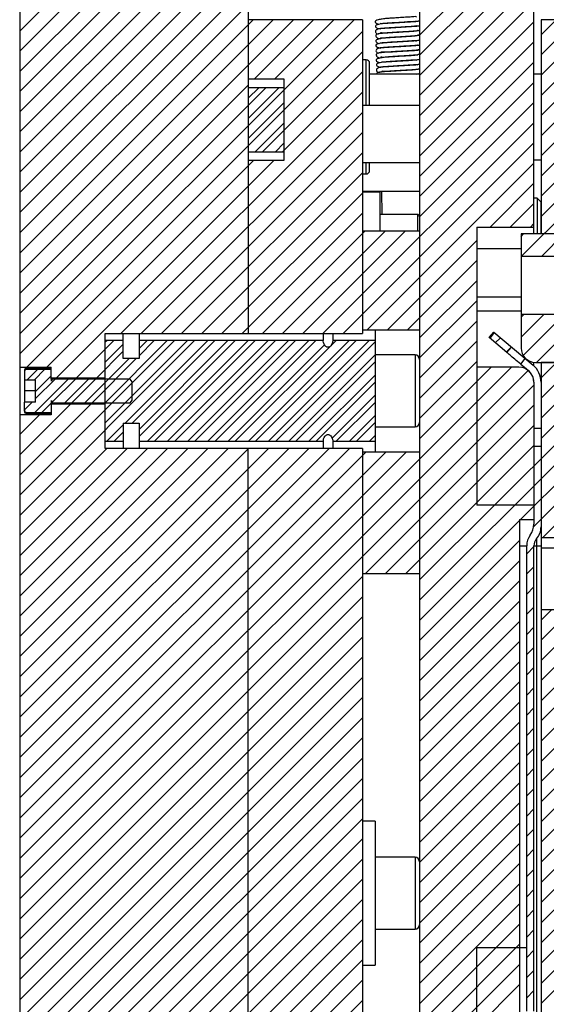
# Model space of a CAD drawing. Header units: inches. Extents: x 1694 to 2505, y -239 to -56.
# Tile 132 of 179: x 1814.97 to 1819.58, y -156.72 to -148.1. Entities that reach past the tile are written whole.
import ezdxf

# ---------------------------------------------------------------- set-up
doc = ezdxf.new("R2010")
doc.units = ezdxf.units.IN
doc.header["$LTSCALE"] = 0.5
doc.header["$MEASUREMENT"] = 0
doc.layers.add('SID-M-F', color=202, linetype='Continuous')
doc.layers.add('SID-M-S', color=105, linetype='Continuous')

msp = doc.modelspace()

# ---------------------------------------------------------------- linework, layer by layer
at = {"layer": 'SID-M-F', "linetype": 'Continuous'}
for p, q in [((1819.36754, -150.16781), (1824.78794, -144.74742)), ((1814.97466, -148.19674), (1816.97466, -146.19674)), ((1814.97466, -148.37351), (1816.97466, -146.37351)), ((1814.97466, -148.55029), (1816.97466, -146.55029)), ((1814.97466, -148.72707), (1816.97466, -146.72707)), ((1819.53765, -156.00811), (1828.78765, -146.75811)), ((1814.97466, -148.90384), (1816.97466, -146.90384)), ((1814.97466, -149.08062), (1816.97466, -147.08062)), ((1819.53765, -156.36167), (1828.78765, -147.11167)), ((1814.97466, -149.2574), (1816.97466, -147.2574)), ((1818.47466, -148.23227), (1819.35783, -147.3491)), ((1814.97466, -149.43417), (1816.97466, -147.43417)), ((1818.47466, -148.40905), (1819.47466, -147.40905)), ((1819.53765, -156.71522), (1828.78765, -147.46522)), ((1814.97466, -149.61095), (1816.97466, -147.61095)), ((1818.47466, -148.58583), (1819.47466, -147.58583)), ((1814.97466, -149.78773), (1816.97466, -147.78773)), ((1818.47466, -148.7626), (1819.47466, -147.7626)), ((1814.97466, -149.9645), (1816.97466, -147.9645)), ((1818.47466, -148.93938), (1819.47466, -147.93938)), ((1814.97466, -150.14128), (1817.01684, -148.0991)), ((1814.97466, -150.31806), (1817.19362, -148.0991)), ((1814.97466, -151.02517), (1817.90073, -148.0991)), ((1816.97466, -148.49484), (1817.3704, -148.0991)), ((1817.03017, -148.6161), (1817.54717, -148.0991)), ((1817.20695, -148.6161), (1817.72395, -148.0991)), ((1818.47466, -149.11616), (1819.47466, -148.11616)), ((1819.53765, -148.22994), (1819.66849, -148.0991)), ((1819.53765, -148.40672), (1819.84527, -148.0991)), ((1819.53765, -148.58349), (1820.02205, -148.0991)), ((1819.53765, -148.76027), (1820.19882, -148.0991)), ((1819.53765, -148.93705), (1820.3756, -148.0991)), ((1819.53765, -149.11382), (1820.55238, -148.0991)), ((1819.53765, -149.2906), (1820.72915, -148.0991)), ((1815.03659, -151.14001), (1817.97466, -148.20194)), ((1819.53765, -149.46738), (1820.78765, -148.21738)), ((1818.47466, -149.29293), (1819.47466, -148.29293)), ((1817.09924, -149.25413), (1817.97466, -148.37872)), ((1814.97466, -150.49484), (1816.97466, -148.49484)), ((1818.47466, -149.46971), (1819.47466, -148.46971)), ((1817.27602, -149.25413), (1817.97466, -148.5555)), ((1814.97466, -150.67161), (1816.97466, -148.67161)), ((1818.47466, -149.64649), (1819.47466, -148.64649)), ((1814.97466, -150.84839), (1817.12899, -148.69406)), ((1815.86095, -150.84598), (1817.97466, -148.73227)), ((1816.97466, -148.78589), (1817.06649, -148.69406)), ((1816.97466, -148.96267), (1817.24326, -148.69406)), ((1819.53765, -149.64415), (1820.48774, -148.69406)), ((1819.53765, -149.82093), (1820.66452, -148.69406)), ((1816.97466, -149.13944), (1817.28716, -148.82694)), ((1818.47466, -149.82326), (1819.47466, -148.82326)), ((1816.03772, -150.84598), (1817.97466, -148.90905)), ((1817.03674, -149.25413), (1817.28716, -149.00372)), ((1817.62871, -150.84598), (1819.47466, -149.00004)), ((1816.2145, -150.84598), (1817.97466, -149.08583)), ((1817.21352, -149.25413), (1817.28716, -149.1805)), ((1817.80549, -150.84598), (1819.47466, -149.17682)), ((1816.39128, -150.84598), (1817.97466, -149.2626)), ((1815.21337, -151.14001), (1817.02128, -149.3321)), ((1815.29596, -151.23419), (1817.19806, -149.3321)), ((1818.01534, -150.81291), (1819.47466, -149.35359)), ((1816.56805, -150.84598), (1817.97466, -149.43938)), ((1819.09093, -149.9141), (1819.47466, -149.53037)), ((1816.74483, -150.84598), (1817.97466, -149.61616)), ((1819.26771, -149.9141), (1819.47466, -149.70715)), ((1816.92161, -150.84598), (1817.97466, -149.79293)), ((1819.44448, -149.9141), (1819.47466, -149.88392)), ((1817.09838, -150.84598), (1817.99527, -149.9491)), ((1817.27516, -150.84598), (1818.17205, -149.9491)), ((1817.45194, -150.84598), (1818.34882, -149.9491)), ((1819.36265, -149.99593), (1819.38448, -149.9741)), ((1819.54432, -150.16781), (1819.73804, -149.9741)), ((1818.19212, -150.81291), (1818.97466, -150.03037)), ((1818.3689, -150.81291), (1818.97466, -150.20715)), ((1818.47466, -150.88392), (1818.97466, -150.38392)), ((1818.47466, -151.0607), (1818.97466, -150.5607)), ((1819.47332, -152.53691), (1821.48765, -150.52258)), ((1818.47466, -151.23748), (1818.97466, -150.73748)), ((1819.36265, -150.70304), (1819.38531, -150.68038)), ((1819.36265, -150.87981), (1819.56208, -150.68038)), ((1819.38067, -151.03856), (1819.73886, -150.68038)), ((1819.49692, -151.0991), (1819.91564, -150.68038)), ((1814.97466, -152.2626), (1816.32896, -150.9083)), ((1814.97466, -152.43938), (1816.50573, -150.9083)), ((1815.72183, -151.45292), (1816.26646, -150.9083)), ((1815.72387, -150.98306), (1815.79863, -150.9083)), ((1815.72387, -150.92056), (1815.73613, -150.9083)), ((1815.72387, -151.62767), (1816.44323, -150.9083)), ((1815.89639, -151.63192), (1816.62001, -150.9083)), ((1815.95889, -151.63192), (1816.68251, -150.9083)), ((1816.01914, -151.04134), (1816.15218, -150.9083)), ((1816.01914, -151.74844), (1816.85929, -150.9083)), ((1816.01914, -150.97884), (1816.08968, -150.9083)), ((1816.01914, -151.68594), (1816.79679, -150.9083)), ((1816.09197, -151.78989), (1816.97357, -150.9083)), ((1816.15447, -151.78989), (1817.03607, -150.9083)), ((1816.26875, -151.78989), (1817.15034, -150.9083)), ((1816.33125, -151.78989), (1817.21284, -150.9083)), ((1816.44553, -151.78989), (1817.32712, -150.9083)), ((1816.50803, -151.78989), (1817.38962, -150.9083)), ((1816.6223, -151.78989), (1817.5039, -150.9083)), ((1816.6848, -151.78989), (1817.5664, -150.9083)), ((1816.86158, -151.78989), (1817.74317, -150.9083)), ((1816.97586, -151.78989), (1817.85745, -150.9083)), ((1817.03836, -151.78989), (1817.91995, -150.9083)), ((1817.15263, -151.78989), (1818.03423, -150.9083)), ((1817.21513, -151.78989), (1818.08607, -150.91895)), ((1818.47466, -151.41425), (1818.97466, -150.91425)), ((1819.13731, -150.92837), (1819.18202, -150.88366)), ((1815.47273, -151.23419), (1815.72387, -150.98306)), ((1815.64951, -151.23419), (1815.88135, -151.00236)), ((1815.72387, -151.09734), (1815.88135, -150.93986)), ((1816.79908, -151.78989), (1817.64255, -150.94643)), ((1819.23343, -151.00903), (1819.27815, -150.96432)), ((1815.54506, -151.45292), (1815.93171, -151.06627)), ((1815.60756, -151.45292), (1815.99421, -151.06627)), ((1817.32941, -151.78989), (1818.08607, -151.03323)), ((1817.39191, -151.78989), (1818.08607, -151.09573)), ((1818.47466, -151.59103), (1818.97466, -151.09103)), ((1814.97466, -155.62136), (1819.42542, -151.17059)), ((1815.0402, -151.25067), (1815.13041, -151.16047)), ((1815.1027, -151.25067), (1815.19291, -151.16047)), ((1818.47466, -153.00524), (1820.3798, -151.1001)), ((1818.47466, -153.18202), (1820.55658, -151.1001)), ((1818.47466, -151.76781), (1819.10161, -151.14086)), ((1818.97466, -151.44458), (1819.27838, -151.14086)), ((1819.35688, -152.47657), (1820.73336, -151.1001)), ((1819.53765, -151.23514), (1819.6727, -151.1001)), ((1819.53765, -151.41192), (1819.84947, -151.1001)), ((1819.53765, -151.5887), (1820.02625, -151.1001)), ((1819.53765, -151.76547), (1820.20303, -151.1001)), ((1815.1067, -151.53772), (1815.39916, -151.24527)), ((1815.11363, -151.35402), (1815.25143, -151.21622)), ((1815.11363, -151.41652), (1815.28488, -151.24527)), ((1815.2578, -151.44913), (1815.46166, -151.24527)), ((1815.36828, -151.45292), (1815.57594, -151.24527)), ((1815.43078, -151.45292), (1815.63844, -151.24527)), ((1817.50619, -151.78989), (1818.08607, -151.21001)), ((1814.97466, -155.79814), (1819.47466, -151.29814)), ((1817.56869, -151.78989), (1818.08607, -151.27251)), ((1814.97466, -155.44458), (1818.97466, -151.44458)), ((1817.70849, -151.76437), (1818.08607, -151.38678)), ((1819.55414, -152.63287), (1820.78765, -151.39936)), ((1814.97466, -151.90905), (1815.41971, -151.464)), ((1814.97466, -152.08583), (1815.59648, -151.464)), ((1815.01521, -151.51494), (1815.08263, -151.44752)), ((1815.01521, -151.45244), (1815.02013, -151.44752)), ((1815.1692, -151.53772), (1815.25143, -151.4555)), ((1817.74546, -151.78989), (1818.08607, -151.44928)), ((1818.00047, -152.9491), (1819.47466, -151.47491)), ((1814.97466, -151.73227), (1815.14874, -151.55818)), ((1817.85974, -151.78989), (1818.08607, -151.56356)), ((1815.73842, -151.78989), (1815.88135, -151.64696)), ((1817.92224, -151.78989), (1818.08607, -151.62606)), ((1818.17725, -152.9491), (1819.47466, -151.65169)), ((1815.80092, -151.78989), (1815.88135, -151.70946)), ((1818.03652, -151.78989), (1818.08607, -151.74034)), ((1814.97466, -152.61616), (1815.7386, -151.85221)), ((1814.97466, -152.79293), (1815.91538, -151.85221)), ((1814.97466, -152.96971), (1816.09215, -151.85221)), ((1814.97466, -153.14649), (1816.26893, -151.85221)), ((1814.97466, -153.32326), (1816.44571, -151.85221)), ((1814.97466, -153.50004), (1816.62248, -151.85221)), ((1814.97466, -153.67682), (1816.79926, -151.85221)), ((1814.97466, -153.85359), (1816.97604, -151.85221)), ((1814.97466, -154.03037), (1817.15281, -151.85221)), ((1814.97466, -154.20715), (1817.32959, -151.85221)), ((1814.97466, -154.38392), (1817.50637, -151.85221)), ((1814.97466, -154.5607), (1817.68314, -151.85221)), ((1814.97466, -154.73748), (1817.85992, -151.85221)), ((1818.35403, -152.9491), (1819.47466, -151.82847)), ((1814.97466, -154.91425), (1818.00362, -151.88529)), ((1814.97466, -155.26781), (1818.35718, -151.88529)), ((1817.97466, -152.09103), (1818.1804, -151.88529)), ((1814.97466, -155.09103), (1817.97466, -152.09103)), ((1819.53765, -155.83134), (1823.28765, -152.08134)), ((1819.53765, -156.18489), (1823.28765, -152.43489)), ((1819.53765, -153.71002), (1820.78765, -152.46002)), ((1818.47466, -153.3588), (1819.34966, -152.4838)), ((1819.53765, -153.88679), (1820.78765, -152.63679)), ((1818.47466, -153.53557), (1819.34966, -152.66057)), ((1819.41166, -152.77534), (1819.47466, -152.71235)), ((1819.53765, -154.06357), (1820.88457, -152.71665)), ((1819.53765, -154.24035), (1821.06135, -152.71665)), ((1819.53765, -154.41712), (1821.23813, -152.71665)), ((1819.53765, -154.5939), (1821.4149, -152.71665)), ((1819.53765, -154.77068), (1821.59168, -152.71665)), ((1819.53765, -154.94745), (1821.76846, -152.71665)), ((1819.53765, -155.12423), (1821.94523, -152.71665)), ((1819.53765, -155.30101), (1822.12201, -152.71665)), ((1819.53765, -155.47778), (1822.29879, -152.71665)), ((1819.53765, -155.65456), (1822.47556, -152.71665)), ((1819.53765, -156.53844), (1823.28765, -152.78844)), ((1818.47466, -153.71235), (1819.34966, -152.83735)), ((1819.41166, -152.95212), (1819.47466, -152.88913)), ((1814.97466, -155.97491), (1817.97466, -152.97491)), ((1818.47466, -153.88913), (1819.34966, -153.01413)), ((1819.41166, -153.12889), (1819.47466, -153.0659)), ((1814.97466, -156.15169), (1817.97466, -153.15169)), ((1818.47466, -154.0659), (1819.34966, -153.1909)), ((1819.41166, -153.30567), (1819.47466, -153.24268)), ((1814.97466, -156.32847), (1817.97466, -153.32847)), ((1819.53765, -153.35646), (1819.62879, -153.26532)), ((1819.53765, -153.53324), (1819.80557, -153.26532)), ((1818.47466, -154.24268), (1819.34966, -153.36768)), ((1819.41166, -153.48245), (1819.47466, -153.41946)), ((1814.97466, -156.50524), (1817.97466, -153.50524)), ((1818.47466, -154.41946), (1819.34966, -153.54446)), ((1819.41166, -153.65923), (1819.47466, -153.59623)), ((1814.97466, -156.68202), (1817.97466, -153.68202)), ((1818.47466, -154.59623), (1819.34966, -153.72123)), ((1819.41166, -153.836), (1819.47466, -153.77301)), ((1814.97466, -156.8588), (1817.97466, -153.8588)), ((1818.47466, -154.77301), (1819.34966, -153.89801)), ((1819.41166, -154.01278), (1819.47466, -153.94979)), ((1814.97466, -157.03557), (1817.97466, -154.03557)), ((1818.47466, -154.94979), (1819.34966, -154.07479)), ((1819.41166, -154.18956), (1819.47466, -154.12656)), ((1814.97466, -157.21235), (1817.97466, -154.21235)), ((1818.47466, -155.12656), (1819.34966, -154.25156)), ((1819.41166, -154.36633), (1819.47466, -154.30334)), ((1814.97466, -157.38913), (1817.97466, -154.38913)), ((1818.47466, -155.30334), (1819.34966, -154.42834)), ((1819.41166, -154.54311), (1819.47466, -154.48012)), ((1814.97466, -157.5659), (1817.97466, -154.5659)), ((1818.47466, -155.48012), (1819.34966, -154.60512)), ((1819.41166, -154.71989), (1819.47466, -154.65689)), ((1814.97466, -157.74268), (1817.97466, -154.74268)), ((1818.47466, -155.65689), (1819.34966, -154.78189)), ((1819.41166, -154.89666), (1819.47466, -154.83367)), ((1815.81816, -157.07595), (1817.97466, -154.91946)), ((1818.47466, -155.83367), (1819.34966, -154.95867)), ((1819.41166, -155.07344), (1819.47466, -155.01045)), ((1815.99494, -157.07595), (1817.97466, -155.09623)), ((1818.47466, -156.01045), (1819.34966, -155.13545)), ((1819.41166, -155.25022), (1819.47466, -155.18722)), ((1816.17172, -157.07595), (1817.97466, -155.27301)), ((1818.47466, -156.18722), (1819.34966, -155.31222)), ((1819.41166, -155.42699), (1819.47466, -155.364)), ((1816.34849, -157.07595), (1817.97466, -155.44979)), ((1818.47466, -156.364), (1819.34966, -155.489)), ((1819.41166, -155.60377), (1819.47466, -155.54078)), ((1816.52527, -157.07595), (1817.97466, -155.62656)), ((1818.47466, -156.54078), (1819.34966, -155.66578)), ((1819.41166, -155.78055), (1819.47466, -155.71755)), ((1816.70205, -157.07595), (1817.97466, -155.80334)), ((1818.47466, -156.71755), (1819.34966, -155.84255)), ((1819.41166, -155.95732), (1819.47466, -155.89433)), ((1816.87882, -157.07595), (1817.97466, -155.98012)), ((1818.3181, -157.05088), (1819.34966, -156.01933)), ((1819.41166, -156.1341), (1819.47466, -156.07111)), ((1817.0556, -157.07595), (1817.97466, -156.15689)), ((1818.47466, -157.07111), (1819.34966, -156.19611)), ((1819.41166, -156.31088), (1819.47466, -156.24788)), ((1817.23238, -157.07595), (1817.97466, -156.33367)), ((1818.47466, -157.24788), (1819.34966, -156.37288)), ((1819.41166, -156.48765), (1819.47466, -156.42466)), ((1817.40915, -157.07595), (1817.97466, -156.51045)), ((1818.47466, -157.42466), (1819.34966, -156.54966)), ((1819.41166, -156.66443), (1819.47466, -156.60144)), ((1817.58593, -157.07595), (1817.97466, -156.68722))]:
    msp.add_line(p, q, dxfattribs=at)
at = {"layer": 'SID-M-S'}
for p, q in [((1814.97466, -142.5991), (1814.97466, -166.5991)), ((1816.97466, -142.5991), (1816.97466, -150.84598)), ((1818.47466, -147.3491), (1818.47466, -161.8491)), ((1819.47466, -149.9741), (1819.47466, -147.3491)), ((1817.97466, -148.0991), (1816.97466, -148.0991)), ((1817.97466, -148.0991), (1817.97466, -150.84598)), ((1818.47466, -148.15681), (1818.45104, -148.15209)), ((1819.53765, -148.0991), (1819.53765, -149.9741)), ((1820.78765, -148.0991), (1819.53765, -148.0991)), ((1818.47466, -148.27699), (1818.46949, -148.27627)), ((1818.00716, -148.4491), (1817.97466, -148.4491)), ((1818.00716, -148.8491), (1818.00716, -148.4491)), ((1818.03716, -148.8491), (1818.03716, -148.4791)), ((1818.47466, -148.49176), (1818.46178, -148.48996)), ((1818.47466, -148.44439), (1818.47004, -148.44401)), ((1818.47466, -148.5741), (1818.03716, -148.5741)), ((1819.53765, -148.5741), (1819.47466, -148.5741)), ((1816.97466, -148.6161), (1817.28716, -148.6161)), ((1817.28716, -148.6161), (1817.28716, -149.3321)), ((1817.28716, -148.69406), (1816.97466, -148.69406)), ((1818.47466, -148.8491), (1817.97466, -148.8491)), ((1816.97466, -149.25413), (1817.28716, -149.25413)), ((1817.28716, -149.3321), (1816.97466, -149.3321)), ((1817.97466, -149.3491), (1818.47466, -149.3491)), ((1818.00716, -149.4491), (1818.00716, -149.3491)), ((1818.03716, -149.4191), (1818.03716, -149.3491)), ((1819.47466, -149.3241), (1819.53765, -149.3241)), ((1817.97466, -149.4491), (1818.00716, -149.4491)), ((1817.97466, -149.5991), (1818.47466, -149.5991)), ((1818.12544, -149.60697), (1817.97466, -149.60697)), ((1818.10166, -149.5991), (1818.10185, -149.60697)), ((1818.12544, -149.60697), (1818.12544, -149.9491)), ((1818.14758, -149.80382), (1818.14267, -149.5991)), ((1819.50466, -149.6616), (1819.47466, -149.6616)), ((1819.53466, -149.6916), (1819.50466, -149.6616)), ((1819.50466, -149.6616), (1819.50466, -149.9741)), ((1819.53466, -149.6916), (1819.53466, -149.9741)), ((1818.45497, -149.80382), (1818.12544, -149.80382)), ((1818.45497, -149.80382), (1818.45497, -149.9491)), ((1818.47466, -149.9491), (1817.97466, -149.9491)), ((1818.97466, -149.9141), (1818.97466, -152.3491)), ((1818.97466, -149.9141), (1819.47466, -149.9141)), ((1820.78765, -149.9741), (1819.36265, -149.9741)), ((1819.36265, -149.9741), (1819.36265, -150.9741)), ((1818.97466, -150.1016), (1819.36265, -150.1016)), ((1819.36265, -150.16781), (1819.98765, -150.16781)), ((1818.97466, -150.5241), (1819.36265, -150.5241)), ((1818.97466, -150.6491), (1819.36265, -150.6491)), ((1819.98765, -150.68038), (1819.36265, -150.68038)), ((1817.97466, -150.81291), (1818.47466, -150.81291)), ((1818.08607, -150.81291), (1818.08607, -151.88529)), ((1819.08259, -150.88245), (1819.12308, -150.8342)), ((1819.12384, -150.83484), (1819.08335, -150.8831)), ((1819.12844, -150.8387), (1819.08795, -150.88695)), ((1819.12308, -150.8342), (1819.46733, -151.12306)), ((1815.72387, -150.84598), (1817.97466, -150.84598)), ((1815.72387, -151.85221), (1815.72387, -150.84598)), ((1815.88135, -150.9083), (1815.72387, -150.9083)), ((1815.88135, -151.06627), (1815.88135, -150.84598)), ((1816.01914, -150.84598), (1816.01914, -151.06627)), ((1817.6314, -150.9083), (1816.01914, -150.9083)), ((1817.6314, -150.84598), (1817.6314, -150.9083)), ((1817.71398, -150.84598), (1817.71398, -150.9083)), ((1818.08607, -150.9083), (1817.71398, -150.9083)), ((1819.23845, -151.01324), (1819.08259, -150.88245)), ((1819.23845, -151.01324), (1819.27894, -150.96498)), ((1816.01914, -151.06627), (1815.88135, -151.06627)), ((1818.43529, -151.03414), (1818.08607, -151.03414)), ((1818.43529, -151.03414), (1818.43529, -151.66406)), ((1819.35909, -151.11446), (1819.39958, -151.06621)), ((1819.47466, -151.12952), (1819.47466, -151.09842)), ((1819.48765, -151.0991), (1820.78765, -151.0991)), ((1819.53765, -151.0991), (1819.53765, -158.49386)), ((1814.97466, -151.14001), (1815.25143, -151.14001)), ((1815.01521, -151.17193), (1815.01521, -151.44752)), ((1815.25143, -151.15225), (1815.03489, -151.15225)), ((1815.03489, -151.16047), (1815.03489, -151.15225)), ((1815.25143, -151.16047), (1815.03489, -151.16047)), ((1815.25143, -151.24527), (1815.25143, -151.14001)), ((1819.34166, -151.14086), (1818.97466, -151.14086)), ((1819.35909, -151.11446), (1819.42684, -151.17132)), ((1820.78765, -151.1001), (1819.53765, -151.1001)), ((1815.01521, -151.25067), (1815.11363, -151.25067)), ((1815.11363, -151.44752), (1815.11363, -151.25067)), ((1815.25143, -151.23419), (1815.72387, -151.23419)), ((1815.25182, -151.24527), (1815.25143, -151.24527)), ((1815.25182, -151.26297), (1815.25182, -151.23419)), ((1815.25782, -151.23419), (1815.25335, -151.24647)), ((1815.25899, -151.24527), (1815.25335, -151.2633)), ((1815.25335, -151.2633), (1815.25335, -151.24647)), ((1815.25899, -151.24527), (1815.25899, -151.23419)), ((1815.9404, -151.24527), (1815.25899, -151.24527)), ((1815.96009, -151.26836), (1815.9404, -151.24527)), ((1815.96009, -151.42983), (1815.96009, -151.26836)), ((1819.47233, -151.2491), (1819.47235, -151.2491)), ((1815.11363, -151.3491), (1815.01521, -151.3491)), ((1819.47466, -151.27386), (1819.47466, -152.5176)), ((1815.25182, -151.464), (1815.25182, -151.43522)), ((1815.25335, -151.4349), (1815.25899, -151.45292)), ((1815.25335, -151.45172), (1815.25335, -151.4349)), ((1815.9404, -151.45292), (1815.96009, -151.42983)), ((1815.11363, -151.44752), (1815.01521, -151.44752)), ((1815.01521, -151.52626), (1815.01521, -151.44752)), ((1815.25143, -151.45292), (1815.25182, -151.45292)), ((1815.25143, -151.45292), (1815.25143, -151.55818)), ((1815.72387, -151.464), (1815.25143, -151.464)), ((1815.25335, -151.45172), (1815.25782, -151.464)), ((1815.25899, -151.464), (1815.25899, -151.45292)), ((1815.25899, -151.45292), (1815.9404, -151.45292)), ((1815.25143, -151.55818), (1814.97466, -151.55818)), ((1815.03489, -151.53772), (1815.25143, -151.53772)), ((1815.03489, -151.54595), (1815.03489, -151.53772)), ((1815.03489, -151.54595), (1815.25143, -151.54595)), ((1815.88135, -151.63192), (1816.01914, -151.63192)), ((1815.88135, -151.63192), (1815.88135, -151.85221)), ((1816.01914, -151.63192), (1816.01914, -151.85221)), ((1818.08607, -151.66406), (1818.43529, -151.66406)), ((1819.53765, -151.67849), (1819.47466, -151.67849)), ((1815.72387, -151.78989), (1815.88135, -151.78989)), ((1817.97466, -151.85221), (1815.72387, -151.85221)), ((1816.01914, -151.78989), (1817.6314, -151.78989)), ((1816.97466, -157.12116), (1816.97466, -151.85221)), ((1817.6314, -151.78989), (1817.6314, -151.85221)), ((1817.71398, -151.78989), (1817.71398, -151.85221)), ((1817.71398, -151.78989), (1818.08607, -151.78989)), ((1817.97466, -151.85221), (1817.97466, -157.12116)), ((1819.53765, -151.83597), (1819.47466, -151.83597)), ((1818.47466, -151.88529), (1817.97466, -151.88529)), ((1819.47466, -152.3491), (1818.97466, -152.3491)), ((1819.34966, -152.47657), (1819.34966, -157.13712)), ((1819.34966, -152.47657), (1819.47466, -152.47657)), ((1819.49828, -152.64408), (1819.49828, -156.84461)), ((1819.53765, -152.63287), (1820.38265, -152.63287)), ((1819.34966, -152.70657), (1819.41166, -152.70657)), ((1819.41166, -156.78212), (1819.41166, -152.70657)), ((1819.47466, -156.78212), (1819.47466, -152.70657)), ((1819.47466, -152.70657), (1819.53765, -152.70657)), ((1819.53765, -152.7241), (1819.83765, -152.7241)), ((1817.97466, -152.9491), (1818.47466, -152.9491)), ((1819.96265, -153.26532), (1819.53765, -153.26532)), ((1818.08607, -155.11917), (1817.97466, -155.11917)), ((1818.08607, -155.11917), (1818.08607, -156.37902)), ((1818.43529, -155.43414), (1818.08607, -155.43414)), ((1818.43529, -155.43414), (1818.43529, -156.06406)), ((1818.08607, -156.06406), (1818.43529, -156.06406)), ((1818.97466, -158.5991), (1818.97466, -156.2241)), ((1818.97466, -156.2241), (1819.41166, -156.2241)), ((1817.97466, -156.37902), (1818.08607, -156.37902))]:
    msp.add_line(p, q, dxfattribs=at)
for centre, radius, start, end in [((1818.00716, -148.4791), 0.03, 0, 90), ((1818.00716, -149.4191), 0.03, 270, 0), ((1818.45497, -149.82351), 0.01969, 0, 90), ((1819.48765, -150.9741), 0.125, 180, 270), ((1818.43529, -151.07351), 0.03937, 0, 90), ((1815.03489, -151.17193), 0.01969, 90, 180), ((1819.34166, -151.27386), 0.133, 0, 90), ((1819.3408, -151.27386), 0.13386, 0, 50), ((1819.3408, -151.27386), 0.19685, 0, 50), ((1815.25261, -151.24621), 0.000787, 180, 340), ((1815.03489, -151.52626), 0.01969, 180, 270), ((1815.25261, -151.45199), 0.000787, 20, 180), ((1818.43529, -151.62469), 0.03937, 270, 0), ((1819.31718, -152.5176), 0.15748, 323.130102, 0), ((1819.38017, -152.53991), 0.15748, 318.590378, 0), ((1819.56914, -152.70657), 0.15748, 143.130102, 180), ((1819.56914, -152.70657), 0.09449, 138.590378, 180), ((1818.43529, -155.47351), 0.03937, 0, 90), ((1818.43529, -156.02469), 0.03937, 270, 0)]:
    msp.add_arc(centre, radius, start, end, dxfattribs=at)
for points, knots in [([(1818.44618, -148.07413), (1818.44567, -148.07306), (1818.44377, -148.06913), (1818.42341, -148.0723), (1818.3808, -148.07496), (1818.32379, -148.07866), (1818.26858, -148.08197), (1818.22329, -148.08477), (1818.18391, -148.08741), (1818.14434, -148.09168), (1818.10965, -148.09829), (1818.08843, -148.10641), (1818.08399, -148.11764), (1818.09507, -148.13017), (1818.11134, -148.13434), (1818.1181, -148.13607)], [0, 0, 0, 0, 0.0286899, 0.1058509, 0.1993879, 0.3027665, 0.3915984, 0.4632288, 0.5266201, 0.6023821, 0.6923231, 0.7844301, 0.8694393, 0.94568, 1, 1, 1, 1]), ([(1818.44257, -148.11983), (1818.43914, -148.11779), (1818.43345, -148.11442), (1818.41529, -148.11491), (1818.39512, -148.116), (1818.3698, -148.11778), (1818.33058, -148.12043), (1818.27864, -148.12354), (1818.2238, -148.12693), (1818.17165, -148.13039), (1818.13174, -148.13351), (1818.10175, -148.14144), (1818.08729, -148.1496), (1818.08657, -148.1613), (1818.10223, -148.17317), (1818.12428, -148.17669), (1818.13244, -148.178)], [0, 0, 0, 0, 0.0665714, 0.1103549, 0.1563697, 0.2045418, 0.2547128, 0.3565954, 0.4444017, 0.5154384, 0.6349724, 0.6991482, 0.7707444, 0.8535229, 0.945821, 1, 1, 1, 1]), ([(1818.45487, -148.15664), (1818.4551, -148.1559), (1818.45584, -148.15349), (1818.44707, -148.15482), (1818.4273, -148.15584), (1818.39053, -148.15864), (1818.3375, -148.16211), (1818.28303, -148.16548), (1818.23182, -148.1686), (1818.18565, -148.17166), (1818.13831, -148.17513), (1818.10704, -148.17868), (1818.09158, -148.1901), (1818.08726, -148.20089), (1818.0901, -148.21105), (1818.09945, -148.21968), (1818.10959, -148.22095), (1818.11561, -148.2217)], [0, 0, 0, 0, 0.0216649, 0.070422, 0.1226107, 0.2231282, 0.3171729, 0.4039491, 0.4868556, 0.5688948, 0.6501244, 0.7975945, 0.8311638, 0.8656031, 0.9031258, 0.9425384, 1, 1, 1, 1]), ([(1818.1256, -148.17222), (1818.12601, -148.17287), (1818.12681, -148.17414), (1818.14095, -148.17289), (1818.16364, -148.1713), (1818.19765, -148.16914), (1818.23874, -148.16666), (1818.27715, -148.16429), (1818.31667, -148.16192), (1818.36099, -148.15919), (1818.40581, -148.15641), (1818.4417, -148.15326), (1818.46531, -148.15266), (1818.47403, -148.14761), (1818.47466, -148.14725)], [0, 0, 0, 0, 0.07017, 0.1369672, 0.2043583, 0.3210177, 0.4133636, 0.4849774, 0.5654987, 0.6606384, 0.7704854, 0.8860395, 0.9917888, 1, 1, 1, 1]), ([(1818.12777, -148.12935), (1818.13012, -148.13034), (1818.13518, -148.13248), (1818.16573, -148.12912), (1818.20515, -148.12664), (1818.25069, -148.12371), (1818.29887, -148.12079), (1818.34804, -148.11787), (1818.39632, -148.11506), (1818.43795, -148.11147), (1818.46361, -148.11036), (1818.47242, -148.1059), (1818.47466, -148.10477)], [0, 0, 0, 0, 0.0901351, 0.194366, 0.2989024, 0.4008218, 0.5006708, 0.6052034, 0.7167032, 0.8358758, 0.9583262, 1, 1, 1, 1]), ([(1818.47466, -148.10954), (1818.47376, -148.10901), (1818.47213, -148.10807), (1818.46914, -148.10789), (1818.46779, -148.10781)], [0, 0, 0, 0, 0.55157884, 1, 1, 1, 1]), ([(1818.45097, -148.24224), (1818.45074, -148.24148), (1818.44956, -148.23754), (1818.43315, -148.24039), (1818.39416, -148.24277), (1818.3385, -148.24652), (1818.28237, -148.24986), (1818.23556, -148.25276), (1818.19548, -148.25534), (1818.15545, -148.25926), (1818.11862, -148.26574), (1818.09489, -148.27333), (1818.08728, -148.28451), (1818.09785, -148.29689), (1818.11364, -148.30461), (1818.1242, -148.30569), (1818.12479, -148.30575)], [0, 0, 0, 0, 0.0175043, 0.0909003, 0.1808339, 0.2834461, 0.3739227, 0.4473733, 0.5097227, 0.583321, 0.6714249, 0.7645501, 0.8501194, 0.9265472, 0.995939, 1, 1, 1, 1]), ([(1818.45351, -148.19788), (1818.45341, -148.19733), (1818.45305, -148.19549), (1818.44513, -148.19675), (1818.42905, -148.19811), (1818.39903, -148.20041), (1818.35693, -148.20312), (1818.30748, -148.20617), (1818.26378, -148.20882), (1818.22115, -148.21151), (1818.17528, -148.21479), (1818.13276, -148.21836), (1818.1043, -148.2226), (1818.09351, -148.22796), (1818.09083, -148.23599), (1818.09258, -148.24733), (1818.10181, -148.25696), (1818.1143, -148.26312), (1818.12441, -148.26384), (1818.12884, -148.26416)], [0, 0, 0, 0, 0.0184397, 0.0623604, 0.1106515, 0.1624419, 0.2567417, 0.3357363, 0.3992405, 0.4625225, 0.5428823, 0.6408005, 0.7415902, 0.825406, 0.8614178, 0.8952511, 0.9315849, 0.9700502, 1, 1, 1, 1]), ([(1818.13335, -148.25216), (1818.1332, -148.25273), (1818.13244, -148.25571), (1818.14366, -148.25652), (1818.16176, -148.25641), (1818.19172, -148.25406), (1818.22892, -148.25165), (1818.27658, -148.2487), (1818.32999, -148.24542), (1818.38196, -148.24252), (1818.42627, -148.23928), (1818.45916, -148.23524), (1818.47073, -148.22931), (1818.47466, -148.2273)], [0, 0, 0, 0, 0.0209795, 0.1104455, 0.1945609, 0.2741081, 0.3655558, 0.4724803, 0.5938704, 0.7142717, 0.829804, 0.9422524, 1, 1, 1, 1]), ([(1818.13446, -148.20781), (1818.13552, -148.20876), (1818.13908, -148.21192), (1818.16065, -148.21246), (1818.19249, -148.2119), (1818.23039, -148.20935), (1818.27172, -148.20681), (1818.32027, -148.2039), (1818.3703, -148.20072), (1818.41411, -148.1982), (1818.44666, -148.1952), (1818.46734, -148.19313), (1818.47386, -148.18896), (1818.47466, -148.18845)], [0, 0, 0, 0, 0.052173, 0.1751768, 0.2789512, 0.3622603, 0.4528689, 0.5589933, 0.6799422, 0.7955271, 0.8976302, 0.9875414, 1, 1, 1, 1]), ([(1818.47466, -148.23786), (1818.47066, -148.23624), (1818.46532, -148.23407), (1818.45802, -148.23346), (1818.45618, -148.23331)], [0, 0, 0, 0, 0.7472366, 1, 1, 1, 1]), ([(1818.47466, -148.19701), (1818.47141, -148.19574), (1818.46699, -148.19402), (1818.45853, -148.1931), (1818.45628, -148.19285)], [0, 0, 0, 0, 0.73477714, 1, 1, 1, 1]), ([(1818.44642, -148.28837), (1818.44408, -148.28656), (1818.43781, -148.28174), (1818.41393, -148.28365), (1818.38353, -148.28557), (1818.34578, -148.28823), (1818.29377, -148.29136), (1818.23727, -148.29481), (1818.19395, -148.29767), (1818.16169, -148.29994), (1818.1335, -148.30311), (1818.10922, -148.30882), (1818.09293, -148.31661), (1818.08941, -148.32782), (1818.10314, -148.34043), (1818.12603, -148.34481), (1818.13588, -148.34669)], [0, 0, 0, 0, 0.0521728, 0.1395747, 0.1869314, 0.2364328, 0.3389061, 0.4292378, 0.5028024, 0.562612, 0.6235005, 0.6881949, 0.759245, 0.8407896, 0.931511, 1, 1, 1, 1]), ([(1818.4585, -148.32546), (1818.45853, -148.32533), (1818.45893, -148.32321), (1818.4532, -148.32397), (1818.43712, -148.32394), (1818.40301, -148.32654), (1818.35104, -148.32997), (1818.296, -148.33344), (1818.24373, -148.33661), (1818.19665, -148.33962), (1818.14727, -148.34347), (1818.11163, -148.34551), (1818.09217, -148.36209), (1818.09248, -148.37657), (1818.1005, -148.38697), (1818.11109, -148.38889), (1818.11777, -148.3901)], [0, 0, 0, 0, 0.003216, 0.0506569, 0.1023732, 0.2044363, 0.3008534, 0.390572, 0.4753464, 0.558367, 0.6397042, 0.7887547, 0.8563871, 0.8934317, 0.9328082, 1, 1, 1, 1]), ([(1818.12933, -148.34084), (1818.1292, -148.34145), (1818.12891, -148.34289), (1818.13907, -148.34199), (1818.15956, -148.34044), (1818.19304, -148.33819), (1818.23509, -148.33562), (1818.27425, -148.33321), (1818.31359, -148.33083), (1818.35717, -148.32817), (1818.40267, -148.32541), (1818.44013, -148.32212), (1818.46394, -148.32179), (1818.47374, -148.3177), (1818.47466, -148.31732)], [0, 0, 0, 0, 0.046304, 0.1106886, 0.1799167, 0.3028869, 0.402201, 0.4783663, 0.5580764, 0.6522693, 0.7610212, 0.8794437, 0.9886764, 1, 1, 1, 1]), ([(1818.13301, -148.29727), (1818.13436, -148.29843), (1818.13665, -148.30041), (1818.14873, -148.29952), (1818.16895, -148.29792), (1818.20077, -148.29563), (1818.24539, -148.29279), (1818.29361, -148.28984), (1818.34318, -148.2869), (1818.39238, -148.28409), (1818.43621, -148.28043), (1818.46357, -148.27901), (1818.47272, -148.27512), (1818.47466, -148.27429)], [0, 0, 0, 0, 0.071958, 0.1229879, 0.1766278, 0.2838084, 0.3894034, 0.4934501, 0.6009799, 0.7153121, 0.8373463, 0.9654812, 1, 1, 1, 1]), ([(1818.47466, -148.3248), (1818.4708, -148.32332), (1818.46639, -148.32162), (1818.45676, -148.32069), (1818.45555, -148.32057)], [0, 0, 0, 0, 0.8740223, 1, 1, 1, 1]), ([(1818.45475, -148.41071), (1818.4532, -148.40951), (1818.44914, -148.40635), (1818.42618, -148.4094), (1818.39721, -148.41139), (1818.36082, -148.41387), (1818.31311, -148.41673), (1818.2617, -148.41989), (1818.21925, -148.42248), (1818.1792, -148.42558), (1818.13889, -148.43106), (1818.10804, -148.43797), (1818.09265, -148.44764), (1818.09488, -148.45954), (1818.11021, -148.47082), (1818.12481, -148.47307), (1818.12994, -148.47386)], [0, 0, 0, 0, 0.0517897, 0.1352129, 0.1830877, 0.2348086, 0.3326363, 0.4135444, 0.4779382, 0.545604, 0.6277051, 0.7222011, 0.8116774, 0.8920912, 0.9620861, 1, 1, 1, 1]), ([(1818.45853, -148.36594), (1818.45855, -148.36574), (1818.45872, -148.36381), (1818.45339, -148.36495), (1818.44004, -148.36593), (1818.41218, -148.36832), (1818.37055, -148.37099), (1818.31999, -148.37415), (1818.27521, -148.37686), (1818.23235, -148.37953), (1818.18703, -148.38265), (1818.14324, -148.38622), (1818.11278, -148.38984), (1818.0992, -148.39523), (1818.09535, -148.40178), (1818.09493, -148.41161), (1818.10153, -148.42246), (1818.11377, -148.4305), (1818.12481, -148.43163), (1818.1305, -148.43221)], [0, 0, 0, 0, 0.0051454, 0.0480654, 0.0953121, 0.1468241, 0.2440251, 0.3262138, 0.3932033, 0.4556562, 0.5339666, 0.6290024, 0.7307904, 0.8167246, 0.8537489, 0.8878259, 0.9231641, 0.9604109, 1, 1, 1, 1]), ([(1818.13596, -148.42127), (1818.13596, -148.42128), (1818.13655, -148.42341), (1818.14522, -148.42467), (1818.16218, -148.42511), (1818.19048, -148.42294), (1818.22628, -148.42056), (1818.27194, -148.41772), (1818.32475, -148.41447), (1818.37727, -148.41149), (1818.42286, -148.40838), (1818.45682, -148.40512), (1818.47004, -148.39955), (1818.47466, -148.3976)], [0, 0, 0, 0, 0.0007568, 0.0948533, 0.1830115, 0.2643778, 0.354426, 0.4602771, 0.5818294, 0.7058875, 0.8241755, 0.9385448, 1, 1, 1, 1]), ([(1818.13795, -148.37638), (1818.13835, -148.37696), (1818.14059, -148.38019), (1818.15979, -148.38053), (1818.19067, -148.38069), (1818.2281, -148.37827), (1818.26868, -148.37573), (1818.31565, -148.37286), (1818.36627, -148.36994), (1818.42238, -148.3655), (1818.45911, -148.36658), (1818.47389, -148.35901), (1818.47466, -148.35862)], [0, 0, 0, 0, 0.0282708, 0.1565837, 0.2678241, 0.3559366, 0.444812, 0.5494735, 0.6699729, 0.790572, 0.9891841, 1, 1, 1, 1]), ([(1818.47466, -148.40456), (1818.47416, -148.40431), (1818.47101, -148.40272), (1818.4661, -148.40247), (1818.46196, -148.40226)], [0, 0, 0, 0, 0.1562102, 1, 1, 1, 1]), ([(1818.47466, -148.36418), (1818.47385, -148.36386), (1818.47136, -148.36286), (1818.46636, -148.36233), (1818.46296, -148.36197)], [0, 0, 0, 0, 0.3207438, 1, 1, 1, 1]), ([(1818.45132, -148.45621), (1818.45083, -148.45558), (1818.44759, -148.4514), (1818.43417, -148.45138), (1818.41042, -148.45248), (1818.38663, -148.45417), (1818.35839, -148.45611), (1818.31744, -148.45871), (1818.26759, -148.46167), (1818.21781, -148.46484), (1818.18114, -148.46727), (1818.15108, -148.46985), (1818.12415, -148.47434), (1818.10365, -148.48111), (1818.09303, -148.49053), (1818.09892, -148.50254), (1818.11559, -148.51212), (1818.13231, -148.5143), (1818.13557, -148.51472)], [0, 0, 0, 0, 0.014845, 0.0979433, 0.1432845, 0.1909948, 0.2409422, 0.2929625, 0.3914688, 0.4731866, 0.5380829, 0.5982639, 0.6624334, 0.7312452, 0.8072678, 0.8904654, 0.9786601, 1, 1, 1, 1]), ([(1818.45826, -148.49666), (1818.45808, -148.49577), (1818.45752, -148.49303), (1818.44774, -148.49338), (1818.42748, -148.49357), (1818.39019, -148.4961), (1818.33639, -148.49968), (1818.28136, -148.50305), (1818.23053, -148.50616), (1818.18602, -148.50923), (1818.1521, -148.51156), (1818.12406, -148.5154), (1818.10715, -148.52067), (1818.09764, -148.53097), (1818.09577, -148.54193), (1818.10252, -148.55565), (1818.11644, -148.55707), (1818.12625, -148.55807)], [0, 0, 0, 0, 0.0244234, 0.0747537, 0.1264762, 0.2263397, 0.32092, 0.4092189, 0.4938505, 0.5759067, 0.6553153, 0.7296495, 0.798812, 0.8324421, 0.8685284, 0.9073757, 1, 1, 1, 1]), ([(1818.1317, -148.51002), (1818.13191, -148.51034), (1818.13252, -148.51123), (1818.14263, -148.51076), (1818.17045, -148.50842), (1818.21322, -148.5057), (1818.25444, -148.50317), (1818.29361, -148.50077), (1818.3345, -148.49829), (1818.37974, -148.49563), (1818.42283, -148.49226), (1818.45372, -148.49154), (1818.4692, -148.48747), (1818.47466, -148.48604)], [0, 0, 0, 0, 0.0343265, 0.0970223, 0.2318864, 0.3473873, 0.4395471, 0.5150024, 0.6018449, 0.7029814, 0.8185283, 0.9359752, 1, 1, 1, 1]), ([(1818.13673, -148.46592), (1818.1369, -148.46625), (1818.13827, -148.46877), (1818.14862, -148.4684), (1818.18037, -148.4658), (1818.22082, -148.46309), (1818.26729, -148.46018), (1818.31664, -148.45718), (1818.36694, -148.45433), (1818.41517, -148.45112), (1818.45324, -148.44833), (1818.46853, -148.44454), (1818.47466, -148.44302)], [0, 0, 0, 0, 0.0143966, 0.113047, 0.2211089, 0.3300565, 0.4384877, 0.5472216, 0.6614753, 0.7830035, 0.9130826, 1, 1, 1, 1]), ([(1818.46291, -148.53428), (1818.46229, -148.53375), (1818.46083, -148.53252), (1818.44956, -148.53407), (1818.43074, -148.53563), (1818.39946, -148.53787), (1818.35738, -148.54059), (1818.30879, -148.54357), (1818.26481, -148.54623), (1818.22108, -148.54901), (1818.1748, -148.55243), (1818.1356, -148.55543), (1818.1103, -148.5607), (1818.10052, -148.56443), (1818.09982, -148.57238), (1818.09967, -148.5741)], [0, 0, 0, 0, 0.03991712, 0.09321846, 0.15161281, 0.21136951, 0.31790896, 0.4073969, 0.4802691, 0.55955571, 0.65695751, 0.77247307, 0.88282257, 0.97467944, 1, 1, 1, 1]), ([(1818.14264, -148.54464), (1818.14351, -148.5455), (1818.14678, -148.54876), (1818.16853, -148.54916), (1818.20115, -148.54881), (1818.23953, -148.54628), (1818.28079, -148.54372), (1818.32886, -148.54087), (1818.37872, -148.53759), (1818.43213, -148.53503), (1818.45878, -148.5303), (1818.47466, -148.52749)], [0, 0, 0, 0, 0.0471639, 0.1779949, 0.2886886, 0.3760019, 0.468296, 0.576606, 0.7006673, 0.8216594, 1, 1, 1, 1]), ([(1818.44589, -148.5741), (1818.45445, -148.57326), (1818.46596, -148.57215), (1818.47288, -148.56885), (1818.47466, -148.56801)], [0, 0, 0, 0, 0.7436019, 1, 1, 1, 1]), ([(1818.47466, -148.53185), (1818.47373, -148.53154), (1818.471, -148.53062), (1818.46588, -148.53013), (1818.4625, -148.52982)], [0, 0, 0, 0, 0.3395013, 1, 1, 1, 1]), ([(1818.47466, -148.57198), (1818.47392, -148.57169), (1818.47181, -148.57085), (1818.46873, -148.57069), (1818.46672, -148.57059)], [0, 0, 0, 0, 0.3465293, 1, 1, 1, 1]), ([(1817.71398, -150.9083), (1817.71392, -150.90954), (1817.71344, -150.91972), (1817.70955, -150.9359), (1817.69913, -150.95358), (1817.68777, -150.96327), (1817.67654, -150.96697), (1817.66696, -150.9666), (1817.65699, -150.96263), (1817.6463, -150.95354), (1817.63601, -150.93647), (1817.63197, -150.91994), (1817.63146, -150.90969), (1817.6314, -150.9083)], [0, 0, 0, 0, 0.0239191, 0.1963447, 0.3131741, 0.4147541, 0.4757338, 0.5369246, 0.595114, 0.6793139, 0.8023021, 0.9731641, 1, 1, 1, 1]), ([(1819.35909, -151.11446), (1819.34138, -151.09961), (1819.30598, -151.0699), (1819.26633, -151.03663), (1819.24266, -151.01677), (1819.23985, -151.01442), (1819.23845, -151.01324)], [0, 0, 0, 0, 0.279619, 0.5592379, 0.779619, 1, 1, 1, 1]), ([(1815.03489, -151.16047), (1815.03432, -151.16048), (1815.03164, -151.16056), (1815.02784, -151.16161), (1815.023, -151.16435), (1815.01889, -151.16843), (1815.01577, -151.17453), (1815.01539, -151.17896), (1815.01521, -151.18111)], [0, 0, 0, 0, 0.0540553, 0.2550227, 0.3654799, 0.5808361, 0.7959025, 1, 1, 1, 1]), ([(1815.25335, -151.2633), (1815.2533, -151.26341), (1815.25323, -151.2636), (1815.253, -151.26381), (1815.25276, -151.26392), (1815.25251, -151.26392), (1815.25228, -151.26385), (1815.25209, -151.2637), (1815.25193, -151.26348), (1815.25184, -151.26323), (1815.25183, -151.26305), (1815.25182, -151.26297)], [0, 0, 0, 0, 0.1462447, 0.2608219, 0.3760204, 0.4760448, 0.5689217, 0.6659308, 0.775356, 0.9028558, 1, 1, 1, 1]), ([(1815.25182, -151.43522), (1815.25182, -151.43521), (1815.25182, -151.43507), (1815.25188, -151.43481), (1815.25206, -151.43451), (1815.2523, -151.43433), (1815.25254, -151.43427), (1815.25277, -151.43428), (1815.25298, -151.43437), (1815.25317, -151.43454), (1815.25329, -151.43472), (1815.25333, -151.43485), (1815.25335, -151.4349)], [0, 0, 0, 0, 0.0150955, 0.1709165, 0.3252992, 0.4456885, 0.5401993, 0.63484, 0.7278197, 0.8271617, 0.9405399, 1, 1, 1, 1]), ([(1815.01521, -151.51708), (1815.01537, -151.5191), (1815.01573, -151.52356), (1815.01888, -151.52982), (1815.024, -151.53477), (1815.02969, -151.53736), (1815.03341, -151.53762), (1815.03489, -151.53772)], [0, 0, 0, 0, 0.19162332, 0.42314072, 0.64654507, 0.85953524, 1, 1, 1, 1]), ([(1817.6314, -151.78989), (1817.63155, -151.78737), (1817.63227, -151.77574), (1817.63726, -151.75883), (1817.64787, -151.74306), (1817.65814, -151.73487), (1817.66838, -151.73125), (1817.67816, -151.73152), (1817.68822, -151.73546), (1817.69892, -151.74447), (1817.70923, -151.76141), (1817.71338, -151.778), (1817.7139, -151.78836), (1817.71398, -151.78989)], [0, 0, 0, 0, 0.0485659, 0.2244588, 0.330752, 0.4102572, 0.4729954, 0.5359862, 0.5941654, 0.6779314, 0.8001936, 0.9704864, 1, 1, 1, 1])]:
    msp.add_open_spline(points, degree=3, knots=knots, dxfattribs=at)

doc.saveas('drawing.dxf')
